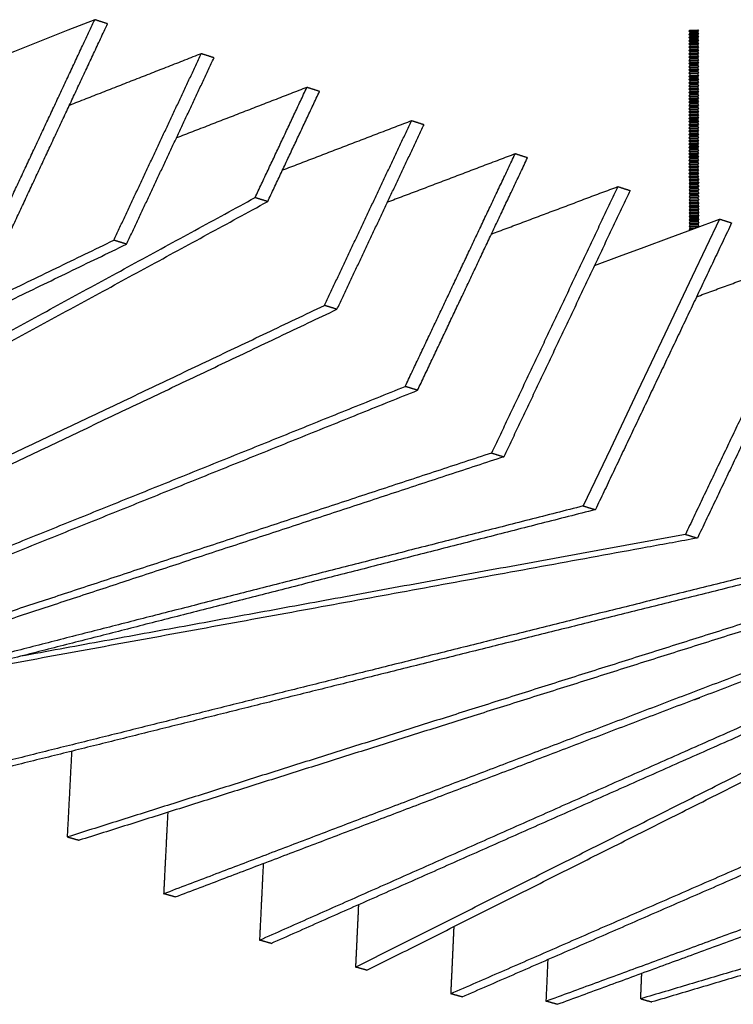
# Model space of a CAD drawing. Header units: centimetres. Extents: x 5283.6 to 5299.6, y 15505 to 15518.9.
# Tile 27 of 68: x 5287.74 to 5288.264, y 15516.551 to 15517.274. Entities that reach past the tile are written whole.
import ezdxf
from ezdxf import colors
from ezdxf.entities.mleader import LeaderData, LeaderLine
from ezdxf.math import Vec2, Vec3

# ---------------------------------------------------------------- set-up
doc = ezdxf.new("R2010")
doc.units = ezdxf.units.CM
doc.layers.add('_HD_muro', color=1, linetype='Continuous')
doc.layers.add('_HD_tornillo', color=30, linetype='Continuous')
doc.layers.add('HD021_Text', color=2, linetype='Continuous', lineweight=9)
doc.layers.add('Make2D$visible$Curves$Default', color=7, linetype='Continuous', true_color=0x000000)
doc.styles.add('Arial Narrow', font='ARIALN.TTF')

# ---------------------------------------------------------------- blocks, each defined once
blk = doc.blocks.new('Cirrus_1.20x2.40_iso@10')
at = {"layer": '_HD_tornillo'}
for p, q in [((5288.23183, 15517.26631), (5288.23123, 15517.2655)), ((5288.23123, 15517.2655), (5288.23833, 15517.26567)), ((5288.23123, 15517.2655), (5288.23183, 15517.26482)), ((5288.23183, 15517.26393), (5288.23123, 15517.26312)), ((5288.23123, 15517.26312), (5288.23833, 15517.26328)), ((5288.23123, 15517.26312), (5288.23183, 15517.26243)), ((5288.23183, 15517.26165), (5288.23123, 15517.26083)), ((5288.23123, 15517.26083), (5288.23833, 15517.261)), ((5288.23123, 15517.26083), (5288.23183, 15517.26015)), ((5288.23183, 15517.26631), (5288.23783, 15517.26655)), ((5288.23183, 15517.26482), (5288.23782, 15517.26505)), ((5288.23183, 15517.26482), (5288.23183, 15517.26393)), ((5288.23183, 15517.26393), (5288.23782, 15517.26417)), ((5288.23183, 15517.26243), (5288.23782, 15517.26267)), ((5288.23183, 15517.26243), (5288.23183, 15517.26165)), ((5288.23183, 15517.26165), (5288.23782, 15517.26188)), ((5288.23183, 15517.26015), (5288.23782, 15517.26039)), ((5288.23782, 15517.26505), (5288.23833, 15517.26567)), ((5288.23782, 15517.26505), (5288.23782, 15517.26417)), ((5288.23782, 15517.26267), (5288.23833, 15517.26328)), ((5288.23782, 15517.26267), (5288.23782, 15517.26188)), ((5288.23782, 15517.26039), (5288.23833, 15517.261)), ((5288.23782, 15517.26039), (5288.23782, 15517.25952)), ((5288.23783, 15517.26655), (5288.23833, 15517.26567)), ((5288.23783, 15517.26417), (5288.23833, 15517.26328)), ((5288.23783, 15517.26189), (5288.23833, 15517.261)), ((5288.23183, 15517.25929), (5288.23123, 15517.25847)), ((5288.23123, 15517.25847), (5288.23833, 15517.25864)), ((5288.23123, 15517.25847), (5288.23183, 15517.25779)), ((5288.23183, 15517.25692), (5288.23123, 15517.25611)), ((5288.23123, 15517.25611), (5288.23833, 15517.25628)), ((5288.23123, 15517.25611), (5288.23183, 15517.25543)), ((5288.23183, 15517.25451), (5288.23123, 15517.25369)), ((5288.23123, 15517.25369), (5288.23833, 15517.25386)), ((5288.23123, 15517.25369), (5288.23183, 15517.25301)), ((5288.23183, 15517.26015), (5288.23183, 15517.25929)), ((5288.23183, 15517.25929), (5288.23782, 15517.25952)), ((5288.23183, 15517.25779), (5288.23782, 15517.25803)), ((5288.23183, 15517.25779), (5288.23183, 15517.25692)), ((5288.23183, 15517.25692), (5288.23782, 15517.25716)), ((5288.23183, 15517.25543), (5288.23782, 15517.25566)), ((5288.23183, 15517.25543), (5288.23183, 15517.25451)), ((5288.23183, 15517.25451), (5288.23782, 15517.25474)), ((5288.23183, 15517.25301), (5288.23782, 15517.25325)), ((5288.23183, 15517.25301), (5288.23183, 15517.2521)), ((5288.23782, 15517.25803), (5288.23833, 15517.25864)), ((5288.23782, 15517.25803), (5288.23782, 15517.25716)), ((5288.23782, 15517.25566), (5288.23833, 15517.25628)), ((5288.23782, 15517.25566), (5288.23782, 15517.25474)), ((5288.23782, 15517.25325), (5288.23833, 15517.25386)), ((5288.23782, 15517.25325), (5288.23782, 15517.25233)), ((5288.23783, 15517.25953), (5288.23833, 15517.25864)), ((5288.23783, 15517.25716), (5288.23833, 15517.25628)), ((5288.23783, 15517.25475), (5288.23833, 15517.25386)), ((5288.23183, 15517.2521), (5288.23123, 15517.25128)), ((5288.23123, 15517.25128), (5288.23833, 15517.25145)), ((5288.23123, 15517.25128), (5288.23183, 15517.2506)), ((5288.23183, 15517.24969), (5288.23123, 15517.24887)), ((5288.23123, 15517.24887), (5288.23833, 15517.24904)), ((5288.23123, 15517.24887), (5288.23183, 15517.24819)), ((5288.23183, 15517.24728), (5288.23123, 15517.24646)), ((5288.23123, 15517.24646), (5288.23833, 15517.24663)), ((5288.23123, 15517.24646), (5288.23183, 15517.24578)), ((5288.23183, 15517.2521), (5288.23782, 15517.25233)), ((5288.23183, 15517.2506), (5288.23782, 15517.25084)), ((5288.23183, 15517.2506), (5288.23183, 15517.24969)), ((5288.23183, 15517.24969), (5288.23782, 15517.24992)), ((5288.23183, 15517.24819), (5288.23782, 15517.24842)), ((5288.23183, 15517.24819), (5288.23183, 15517.24728)), ((5288.23183, 15517.24728), (5288.23782, 15517.24751)), ((5288.23183, 15517.24578), (5288.23782, 15517.24601)), ((5288.23183, 15517.24578), (5288.23183, 15517.24489)), ((5288.23782, 15517.25084), (5288.23833, 15517.25145)), ((5288.23782, 15517.25084), (5288.23782, 15517.24992)), ((5288.23782, 15517.24842), (5288.23833, 15517.24904)), ((5288.23782, 15517.24842), (5288.23782, 15517.24751)), ((5288.23782, 15517.24601), (5288.23833, 15517.24663)), ((5288.23782, 15517.24601), (5288.23782, 15517.24513)), ((5288.23783, 15517.25234), (5288.23833, 15517.25145)), ((5288.23783, 15517.24992), (5288.23833, 15517.24904)), ((5288.23783, 15517.24751), (5288.23833, 15517.24663)), ((5288.23183, 15517.24489), (5288.23123, 15517.24408)), ((5288.23123, 15517.24408), (5288.23833, 15517.24425)), ((5288.23123, 15517.24408), (5288.23183, 15517.2434)), ((5288.23183, 15517.24261), (5288.23123, 15517.24179)), ((5288.23123, 15517.24179), (5288.23833, 15517.24196)), ((5288.23123, 15517.24179), (5288.23183, 15517.24111)), ((5288.23183, 15517.24025), (5288.23123, 15517.23944)), ((5288.23123, 15517.23944), (5288.23833, 15517.23961)), ((5288.23123, 15517.23944), (5288.23183, 15517.23876)), ((5288.23183, 15517.24489), (5288.23782, 15517.24513)), ((5288.23183, 15517.2434), (5288.23782, 15517.24363)), ((5288.23183, 15517.2434), (5288.23183, 15517.24261)), ((5288.23183, 15517.24261), (5288.23782, 15517.24284)), ((5288.23183, 15517.24111), (5288.23782, 15517.24135)), ((5288.23183, 15517.24111), (5288.23183, 15517.24025)), ((5288.23183, 15517.24025), (5288.23782, 15517.24049)), ((5288.23183, 15517.23876), (5288.23782, 15517.23899)), ((5288.23183, 15517.23876), (5288.23183, 15517.23789)), ((5288.23782, 15517.24363), (5288.23833, 15517.24425)), ((5288.23782, 15517.24363), (5288.23782, 15517.24284)), ((5288.23782, 15517.24135), (5288.23833, 15517.24196)), ((5288.23782, 15517.24135), (5288.23782, 15517.24049)), ((5288.23782, 15517.23899), (5288.23833, 15517.23961)), ((5288.23782, 15517.23899), (5288.23782, 15517.23812)), ((5288.23783, 15517.24513), (5288.23833, 15517.24425)), ((5288.23783, 15517.24285), (5288.23833, 15517.24196)), ((5288.23783, 15517.24049), (5288.23833, 15517.23961)), ((5288.23183, 15517.23789), (5288.23123, 15517.23707)), ((5288.23123, 15517.23707), (5288.23833, 15517.23724)), ((5288.23123, 15517.23707), (5288.23183, 15517.23639)), ((5288.23183, 15517.23562), (5288.23123, 15517.2348)), ((5288.23123, 15517.2348), (5288.23833, 15517.23497)), ((5288.23123, 15517.2348), (5288.23183, 15517.23412)), ((5288.23183, 15517.23308), (5288.23123, 15517.23226)), ((5288.23123, 15517.23226), (5288.23833, 15517.23243)), ((5288.23123, 15517.23226), (5288.23183, 15517.23158)), ((5288.23183, 15517.23789), (5288.23782, 15517.23812)), ((5288.23183, 15517.23639), (5288.23782, 15517.23662)), ((5288.23183, 15517.23639), (5288.23183, 15517.23562)), ((5288.23183, 15517.23562), (5288.23782, 15517.23585)), ((5288.23183, 15517.23412), (5288.23782, 15517.23435)), ((5288.23183, 15517.23412), (5288.23183, 15517.23308)), ((5288.23183, 15517.23308), (5288.23782, 15517.23331)), ((5288.23183, 15517.23158), (5288.23782, 15517.23182)), ((5288.23183, 15517.23158), (5288.23183, 15517.2308)), ((5288.23782, 15517.23662), (5288.23833, 15517.23724)), ((5288.23782, 15517.23662), (5288.23782, 15517.23585)), ((5288.23782, 15517.23435), (5288.23833, 15517.23497)), ((5288.23782, 15517.23435), (5288.23782, 15517.23331)), ((5288.23782, 15517.23182), (5288.23833, 15517.23243)), ((5288.23782, 15517.23182), (5288.23782, 15517.23103)), ((5288.23783, 15517.23812), (5288.23833, 15517.23724)), ((5288.23783, 15517.23586), (5288.23833, 15517.23497)), ((5288.23783, 15517.23332), (5288.23833, 15517.23243)), ((5288.23183, 15517.2308), (5288.23123, 15517.22998)), ((5288.23123, 15517.22998), (5288.23833, 15517.23015)), ((5288.23123, 15517.22998), (5288.23183, 15517.2293)), ((5288.23183, 15517.22844), (5288.23123, 15517.22762)), ((5288.23123, 15517.22762), (5288.23833, 15517.22779)), ((5288.23123, 15517.22762), (5288.23183, 15517.22694)), ((5288.23183, 15517.22607), (5288.23123, 15517.22526)), ((5288.23123, 15517.22526), (5288.23833, 15517.22543)), ((5288.23123, 15517.22526), (5288.23183, 15517.22458)), ((5288.23183, 15517.2308), (5288.23782, 15517.23103)), ((5288.23183, 15517.2293), (5288.23782, 15517.22953)), ((5288.23183, 15517.2293), (5288.23183, 15517.22844)), ((5288.23183, 15517.22844), (5288.23782, 15517.22867)), ((5288.23183, 15517.22694), (5288.23782, 15517.22718)), ((5288.23183, 15517.22694), (5288.23183, 15517.22607)), ((5288.23183, 15517.22607), (5288.23782, 15517.22631)), ((5288.23183, 15517.22458), (5288.23782, 15517.22481)), ((5288.23183, 15517.22458), (5288.23183, 15517.22366)), ((5288.23782, 15517.22953), (5288.23833, 15517.23015)), ((5288.23782, 15517.22953), (5288.23782, 15517.22867)), ((5288.23782, 15517.22718), (5288.23833, 15517.22779)), ((5288.23782, 15517.22718), (5288.23782, 15517.22631)), ((5288.23782, 15517.22481), (5288.23833, 15517.22543)), ((5288.23782, 15517.22481), (5288.23782, 15517.22389)), ((5288.23783, 15517.23104), (5288.23833, 15517.23015)), ((5288.23783, 15517.22868), (5288.23833, 15517.22779)), ((5288.23783, 15517.22631), (5288.23833, 15517.22543)), ((5288.23183, 15517.22366), (5288.23123, 15517.22284)), ((5288.23123, 15517.22284), (5288.23833, 15517.22301)), ((5288.23123, 15517.22284), (5288.23183, 15517.22216)), ((5288.23183, 15517.22128), (5288.23123, 15517.22046)), ((5288.23123, 15517.22046), (5288.23833, 15517.22063)), ((5288.23123, 15517.22046), (5288.23183, 15517.21978)), ((5288.23183, 15517.219), (5288.23123, 15517.21818)), ((5288.23123, 15517.21818), (5288.23833, 15517.21835)), ((5288.23123, 15517.21818), (5288.23183, 15517.2175)), ((5288.23183, 15517.22366), (5288.23782, 15517.22389)), ((5288.23183, 15517.22216), (5288.23782, 15517.2224)), ((5288.23183, 15517.22216), (5288.23183, 15517.22128)), ((5288.23183, 15517.22128), (5288.23782, 15517.22151)), ((5288.23183, 15517.21978), (5288.23782, 15517.22001)), ((5288.23183, 15517.21978), (5288.23183, 15517.219)), ((5288.23183, 15517.219), (5288.23782, 15517.21923)), ((5288.23183, 15517.2175), (5288.23782, 15517.21773)), ((5288.23183, 15517.2175), (5288.23183, 15517.21664)), ((5288.23183, 15517.21664), (5288.23782, 15517.21687)), ((5288.23782, 15517.2224), (5288.23833, 15517.22301)), ((5288.23782, 15517.2224), (5288.23782, 15517.22151)), ((5288.23782, 15517.22001), (5288.23833, 15517.22063)), ((5288.23782, 15517.22001), (5288.23782, 15517.21923)), ((5288.23782, 15517.21773), (5288.23833, 15517.21835)), ((5288.23782, 15517.21773), (5288.23782, 15517.21687)), ((5288.23783, 15517.2239), (5288.23833, 15517.22301)), ((5288.23783, 15517.22152), (5288.23833, 15517.22063)), ((5288.23783, 15517.21923), (5288.23833, 15517.21835)), ((5288.23783, 15517.21687), (5288.23833, 15517.21599)), ((5288.23183, 15517.21664), (5288.23123, 15517.21582)), ((5288.23123, 15517.21582), (5288.23833, 15517.21599)), ((5288.23123, 15517.21582), (5288.23183, 15517.21514)), ((5288.23183, 15517.21427), (5288.23123, 15517.21345)), ((5288.23123, 15517.21345), (5288.23833, 15517.21362)), ((5288.23123, 15517.21345), (5288.23183, 15517.21277)), ((5288.23183, 15517.21186), (5288.23123, 15517.21104)), ((5288.23123, 15517.21104), (5288.23833, 15517.21121)), ((5288.23123, 15517.21104), (5288.23183, 15517.21036)), ((5288.23183, 15517.21514), (5288.23782, 15517.21537)), ((5288.23183, 15517.21514), (5288.23183, 15517.21427)), ((5288.23183, 15517.21427), (5288.23782, 15517.2145)), ((5288.23183, 15517.21277), (5288.23782, 15517.21301)), ((5288.23183, 15517.21277), (5288.23183, 15517.21186)), ((5288.23183, 15517.21186), (5288.23782, 15517.21209)), ((5288.23183, 15517.21036), (5288.23782, 15517.21059)), ((5288.23183, 15517.21036), (5288.23183, 15517.20945)), ((5288.23183, 15517.20945), (5288.23782, 15517.20968)), ((5288.23782, 15517.21537), (5288.23833, 15517.21599)), ((5288.23782, 15517.21537), (5288.23782, 15517.2145)), ((5288.23782, 15517.21301), (5288.23833, 15517.21362)), ((5288.23782, 15517.21301), (5288.23782, 15517.21209)), ((5288.23782, 15517.21059), (5288.23833, 15517.21121)), ((5288.23782, 15517.21059), (5288.23782, 15517.20968)), ((5288.23783, 15517.21451), (5288.23833, 15517.21362)), ((5288.23783, 15517.2121), (5288.23833, 15517.21121)), ((5288.23783, 15517.20968), (5288.23833, 15517.2088)), ((5288.23183, 15517.20945), (5288.23123, 15517.20863)), ((5288.23123, 15517.20863), (5288.23833, 15517.2088)), ((5288.23123, 15517.20863), (5288.23183, 15517.20795)), ((5288.23183, 15517.20703), (5288.23123, 15517.20622)), ((5288.23123, 15517.20622), (5288.23833, 15517.20639)), ((5288.23123, 15517.20622), (5288.23183, 15517.20554)), ((5288.23183, 15517.20462), (5288.23123, 15517.20381)), ((5288.23123, 15517.20381), (5288.23833, 15517.20398)), ((5288.23123, 15517.20381), (5288.23183, 15517.20313)), ((5288.23183, 15517.20795), (5288.23782, 15517.20818)), ((5288.23183, 15517.20795), (5288.23183, 15517.20703)), ((5288.23183, 15517.20703), (5288.23782, 15517.20727)), ((5288.23183, 15517.20554), (5288.23782, 15517.20577)), ((5288.23183, 15517.20554), (5288.23183, 15517.20462)), ((5288.23183, 15517.20462), (5288.23782, 15517.20486)), ((5288.23183, 15517.20313), (5288.23782, 15517.20336)), ((5288.23183, 15517.20313), (5288.23183, 15517.20224)), ((5288.23183, 15517.20224), (5288.23782, 15517.20247)), ((5288.23782, 15517.20818), (5288.23833, 15517.2088)), ((5288.23782, 15517.20818), (5288.23782, 15517.20727)), ((5288.23782, 15517.20577), (5288.23833, 15517.20639)), ((5288.23782, 15517.20577), (5288.23782, 15517.20486)), ((5288.23782, 15517.20336), (5288.23833, 15517.20398)), ((5288.23782, 15517.20336), (5288.23782, 15517.20247)), ((5288.23783, 15517.20727), (5288.23833, 15517.20639)), ((5288.23783, 15517.20486), (5288.23833, 15517.20398)), ((5288.23783, 15517.20248), (5288.23833, 15517.20159)), ((5288.23183, 15517.20224), (5288.23123, 15517.20142)), ((5288.23123, 15517.20142), (5288.23833, 15517.20159)), ((5288.23123, 15517.20142), (5288.23183, 15517.20074)), ((5288.23183, 15517.19996), (5288.23123, 15517.19914)), ((5288.23123, 15517.19914), (5288.23833, 15517.19931)), ((5288.23123, 15517.19914), (5288.23183, 15517.19846)), ((5288.23183, 15517.1976), (5288.23123, 15517.19678)), ((5288.23123, 15517.19678), (5288.23833, 15517.19695)), ((5288.23123, 15517.19678), (5288.23183, 15517.1961)), ((5288.23183, 15517.19523), (5288.23123, 15517.19442)), ((5288.23183, 15517.20074), (5288.23782, 15517.20098)), ((5288.23183, 15517.20074), (5288.23183, 15517.19996)), ((5288.23183, 15517.19996), (5288.23782, 15517.20019)), ((5288.23183, 15517.19846), (5288.23782, 15517.19869)), ((5288.23183, 15517.19846), (5288.23183, 15517.1976)), ((5288.23183, 15517.1976), (5288.23782, 15517.19783)), ((5288.23183, 15517.1961), (5288.23782, 15517.19634)), ((5288.23183, 15517.1961), (5288.23183, 15517.19523)), ((5288.23183, 15517.19523), (5288.23782, 15517.19547)), ((5288.23782, 15517.20098), (5288.23833, 15517.20159)), ((5288.23782, 15517.20098), (5288.23782, 15517.20019)), ((5288.23782, 15517.19869), (5288.23833, 15517.19931)), ((5288.23782, 15517.19869), (5288.23782, 15517.19783)), ((5288.23782, 15517.19634), (5288.23833, 15517.19695)), ((5288.23782, 15517.19634), (5288.23782, 15517.19547)), ((5288.23783, 15517.2002), (5288.23833, 15517.19931)), ((5288.23783, 15517.19784), (5288.23833, 15517.19695)), ((5288.23783, 15517.19547), (5288.23833, 15517.19458)), ((5288.23123, 15517.19442), (5288.23833, 15517.19458)), ((5288.23123, 15517.19442), (5288.23183, 15517.19373)), ((5288.23183, 15517.19297), (5288.23123, 15517.19215)), ((5288.23123, 15517.19215), (5288.23833, 15517.19232)), ((5288.23123, 15517.19215), (5288.23183, 15517.19147)), ((5288.23183, 15517.19043), (5288.23123, 15517.18961)), ((5288.23123, 15517.18961), (5288.23833, 15517.18978)), ((5288.23123, 15517.18961), (5288.23183, 15517.18893)), ((5288.23183, 15517.18815), (5288.23123, 15517.18733)), ((5288.23183, 15517.19373), (5288.23782, 15517.19397)), ((5288.23183, 15517.19373), (5288.23183, 15517.19297)), ((5288.23183, 15517.19297), (5288.23782, 15517.1932)), ((5288.23183, 15517.19147), (5288.23782, 15517.1917)), ((5288.23183, 15517.19147), (5288.23183, 15517.19043)), ((5288.23183, 15517.19043), (5288.23782, 15517.19066)), ((5288.23183, 15517.18893), (5288.23782, 15517.18916)), ((5288.23183, 15517.18893), (5288.23183, 15517.18815)), ((5288.23183, 15517.18815), (5288.23782, 15517.18838)), ((5288.23782, 15517.19397), (5288.23833, 15517.19458)), ((5288.23782, 15517.19397), (5288.23782, 15517.1932)), ((5288.23782, 15517.1917), (5288.23833, 15517.19232)), ((5288.23782, 15517.1917), (5288.23782, 15517.19066)), ((5288.23782, 15517.18916), (5288.23833, 15517.18978)), ((5288.23782, 15517.18916), (5288.23782, 15517.18838)), ((5288.23783, 15517.1932), (5288.23833, 15517.19232)), ((5288.23783, 15517.19067), (5288.23833, 15517.18978)), ((5288.23783, 15517.18838), (5288.23833, 15517.1875)), ((5288.23123, 15517.18733), (5288.23833, 15517.1875)), ((5288.23123, 15517.18733), (5288.23183, 15517.18665)), ((5288.23183, 15517.18579), (5288.23123, 15517.18497)), ((5288.23123, 15517.18497), (5288.23833, 15517.18514)), ((5288.23123, 15517.18497), (5288.23183, 15517.18429)), ((5288.23183, 15517.18342), (5288.23123, 15517.1826)), ((5288.23123, 15517.1826), (5288.23833, 15517.18277)), ((5288.23123, 15517.1826), (5288.23183, 15517.18192)), ((5288.23183, 15517.18101), (5288.23123, 15517.18019)), ((5288.23183, 15517.18665), (5288.23782, 15517.18688)), ((5288.23183, 15517.18665), (5288.23183, 15517.18579)), ((5288.23183, 15517.18579), (5288.23782, 15517.18602)), ((5288.23183, 15517.18429), (5288.23782, 15517.18452)), ((5288.23183, 15517.18429), (5288.23183, 15517.18342)), ((5288.23183, 15517.18342), (5288.23782, 15517.18365)), ((5288.23183, 15517.18192), (5288.23782, 15517.18216)), ((5288.23183, 15517.18192), (5288.23183, 15517.18101)), ((5288.23183, 15517.18101), (5288.23782, 15517.18124)), ((5288.23782, 15517.18688), (5288.23833, 15517.1875)), ((5288.23782, 15517.18688), (5288.23782, 15517.18602)), ((5288.23782, 15517.18452), (5288.23833, 15517.18514)), ((5288.23782, 15517.18452), (5288.23782, 15517.18365)), ((5288.23782, 15517.18216), (5288.23833, 15517.18277)), ((5288.23782, 15517.18216), (5288.23782, 15517.18124)), ((5288.23783, 15517.18602), (5288.23833, 15517.18514)), ((5288.23783, 15517.18366), (5288.23833, 15517.18277)), ((5288.23783, 15517.18124), (5288.23833, 15517.18036)), ((5288.23183, 15517.17634), (5288.23122, 15517.17552)), ((5288.23122, 15517.17552), (5288.23832, 15517.17569)), ((5288.23122, 15517.17552), (5288.23183, 15517.17484)), ((5288.23123, 15517.18019), (5288.23833, 15517.18036)), ((5288.23123, 15517.18019), (5288.23183, 15517.17951)), ((5288.23183, 15517.17863), (5288.23123, 15517.17781)), ((5288.23123, 15517.17781), (5288.23833, 15517.17798)), ((5288.23123, 15517.17781), (5288.23183, 15517.17713)), ((5288.23183, 15517.17391), (5288.23123, 15517.17309)), ((5288.23183, 15517.17951), (5288.23782, 15517.17974)), ((5288.23183, 15517.17951), (5288.23183, 15517.17863)), ((5288.23183, 15517.17863), (5288.23782, 15517.17886)), ((5288.23183, 15517.17713), (5288.23782, 15517.17736)), ((5288.23183, 15517.17713), (5288.23183, 15517.17634)), ((5288.23183, 15517.17634), (5288.23782, 15517.17658)), ((5288.23183, 15517.17634), (5288.23782, 15517.17657)), ((5288.23183, 15517.17484), (5288.23782, 15517.17508)), ((5288.23183, 15517.17484), (5288.23183, 15517.17391)), ((5288.23183, 15517.17391), (5288.23782, 15517.17414)), ((5288.23782, 15517.17974), (5288.23833, 15517.18036)), ((5288.23782, 15517.17974), (5288.23782, 15517.17886)), ((5288.23782, 15517.17736), (5288.23833, 15517.17798)), ((5288.23782, 15517.17736), (5288.23782, 15517.17658)), ((5288.23782, 15517.17658), (5288.23832, 15517.17569)), ((5288.23782, 15517.17508), (5288.23832, 15517.17569)), ((5288.23782, 15517.17508), (5288.23782, 15517.17414)), ((5288.23783, 15517.17886), (5288.23833, 15517.17798)), ((5288.23783, 15517.17415), (5288.23833, 15517.17326)), ((5288.23123, 15517.17309), (5288.23833, 15517.17326)), ((5288.23123, 15517.17309), (5288.23183, 15517.17241)), ((5288.23183, 15517.17148), (5288.23123, 15517.17066)), ((5288.23123, 15517.17066), (5288.23833, 15517.17083)), ((5288.23123, 15517.17066), (5288.23183, 15517.16998)), ((5288.23183, 15517.16906), (5288.23123, 15517.16825)), ((5288.23123, 15517.16825), (5288.23833, 15517.16842)), ((5288.23123, 15517.16825), (5288.23183, 15517.16757)), ((5288.23183, 15517.16665), (5288.23123, 15517.16584)), ((5288.23183, 15517.17241), (5288.23782, 15517.17264)), ((5288.23183, 15517.17241), (5288.23183, 15517.17148)), ((5288.23183, 15517.17148), (5288.23782, 15517.17171)), ((5288.23183, 15517.16998), (5288.23782, 15517.17021)), ((5288.23183, 15517.16998), (5288.23183, 15517.16906)), ((5288.23183, 15517.16906), (5288.23782, 15517.1693)), ((5288.23183, 15517.16757), (5288.23782, 15517.1678)), ((5288.23183, 15517.16757), (5288.23183, 15517.16665)), ((5288.23183, 15517.16665), (5288.23782, 15517.16688)), ((5288.23782, 15517.17264), (5288.23833, 15517.17326)), ((5288.23782, 15517.17264), (5288.23782, 15517.17171)), ((5288.23782, 15517.17021), (5288.23833, 15517.17083)), ((5288.23782, 15517.17021), (5288.23782, 15517.1693)), ((5288.23782, 15517.1678), (5288.23833, 15517.16842)), ((5288.23782, 15517.1678), (5288.23782, 15517.16688)), ((5288.23783, 15517.17171), (5288.23833, 15517.17083)), ((5288.23783, 15517.1693), (5288.23833, 15517.16842)), ((5288.23783, 15517.16689), (5288.23833, 15517.166)), ((5288.23123, 15517.16584), (5288.23833, 15517.166)), ((5288.23123, 15517.16584), (5288.23183, 15517.16515)), ((5288.23183, 15517.16422), (5288.23123, 15517.1634)), ((5288.23123, 15517.1634), (5288.23833, 15517.16357)), ((5288.23123, 15517.1634), (5288.23183, 15517.16272)), ((5288.23183, 15517.16181), (5288.23123, 15517.16099)), ((5288.23123, 15517.16099), (5288.23833, 15517.16116)), ((5288.23123, 15517.16099), (5288.23183, 15517.16031)), ((5288.23183, 15517.15937), (5288.23123, 15517.15856)), ((5288.23183, 15517.16515), (5288.23782, 15517.16539)), ((5288.23183, 15517.16515), (5288.23183, 15517.16422)), ((5288.23183, 15517.16422), (5288.23782, 15517.16445)), ((5288.23183, 15517.16272), (5288.23782, 15517.16295)), ((5288.23183, 15517.16272), (5288.23183, 15517.16181)), ((5288.23183, 15517.16181), (5288.23782, 15517.16204)), ((5288.23183, 15517.16031), (5288.23782, 15517.16054)), ((5288.23183, 15517.16031), (5288.23183, 15517.15937)), ((5288.23183, 15517.15937), (5288.23782, 15517.15961)), ((5288.23782, 15517.16539), (5288.23833, 15517.166)), ((5288.23782, 15517.16539), (5288.23782, 15517.16445)), ((5288.23782, 15517.16295), (5288.23833, 15517.16357)), ((5288.23782, 15517.16295), (5288.23782, 15517.16204)), ((5288.23782, 15517.16054), (5288.23833, 15517.16116)), ((5288.23782, 15517.16054), (5288.23782, 15517.15961)), ((5288.23783, 15517.16445), (5288.23833, 15517.16357)), ((5288.23783, 15517.16204), (5288.23833, 15517.16116)), ((5288.23783, 15517.15961), (5288.23833, 15517.15872)), ((5288.23123, 15517.15856), (5288.23833, 15517.15872)), ((5288.23123, 15517.15856), (5288.23183, 15517.15787)), ((5288.23185, 15517.15697), (5288.23125, 15517.15615)), ((5288.23125, 15517.15615), (5288.23834, 15517.15632)), ((5288.23125, 15517.15615), (5288.23185, 15517.15547)), ((5288.23185, 15517.15453), (5288.23125, 15517.15372)), ((5288.23125, 15517.15372), (5288.23834, 15517.15389)), ((5288.23125, 15517.15372), (5288.23185, 15517.15304)), ((5288.23185, 15517.15212), (5288.23125, 15517.15131)), ((5288.23183, 15517.15787), (5288.23782, 15517.15811)), ((5288.23183, 15517.15787), (5288.23183, 15517.15696)), ((5288.23185, 15517.15697), (5288.23784, 15517.1572)), ((5288.23185, 15517.15547), (5288.23784, 15517.1557)), ((5288.23185, 15517.15547), (5288.23185, 15517.15453)), ((5288.23185, 15517.15453), (5288.23784, 15517.15477)), ((5288.23185, 15517.15304), (5288.23784, 15517.15327)), ((5288.23185, 15517.15304), (5288.23185, 15517.15212)), ((5288.23185, 15517.15212), (5288.23784, 15517.15236)), ((5288.23782, 15517.15811), (5288.23833, 15517.15872)), ((5288.23782, 15517.15811), (5288.23782, 15517.15719)), ((5288.23784, 15517.1557), (5288.23834, 15517.15632)), ((5288.23784, 15517.1557), (5288.23784, 15517.15477)), ((5288.23784, 15517.15327), (5288.23834, 15517.15389)), ((5288.23784, 15517.15327), (5288.23784, 15517.15236)), ((5288.23785, 15517.1572), (5288.23834, 15517.15632)), ((5288.23785, 15517.15477), (5288.23834, 15517.15389)), ((5288.23785, 15517.15236), (5288.23834, 15517.15147)), ((5288.23125, 15517.15131), (5288.23834, 15517.15147)), ((5288.23125, 15517.15131), (5288.23185, 15517.15062)), ((5288.23185, 15517.14971), (5288.23125, 15517.14889)), ((5288.23125, 15517.14889), (5288.23834, 15517.14906)), ((5288.23125, 15517.14889), (5288.23185, 15517.14821)), ((5288.23185, 15517.14728), (5288.23125, 15517.14646)), ((5288.23125, 15517.14646), (5288.23834, 15517.14663)), ((5288.23125, 15517.14646), (5288.23185, 15517.14578)), ((5288.23185, 15517.14486), (5288.23125, 15517.14405)), ((5288.23185, 15517.15062), (5288.23784, 15517.15086)), ((5288.23185, 15517.15062), (5288.23185, 15517.14971)), ((5288.23185, 15517.14971), (5288.23784, 15517.14994)), ((5288.23185, 15517.14821), (5288.23784, 15517.14845)), ((5288.23185, 15517.14821), (5288.23185, 15517.14728)), ((5288.23185, 15517.14728), (5288.23784, 15517.14751)), ((5288.23185, 15517.14578), (5288.23784, 15517.14601)), ((5288.23185, 15517.14578), (5288.23185, 15517.14486)), ((5288.23185, 15517.14486), (5288.23784, 15517.1451)), ((5288.23784, 15517.15086), (5288.23834, 15517.15147)), ((5288.23784, 15517.15086), (5288.23784, 15517.14994)), ((5288.23784, 15517.14845), (5288.23834, 15517.14906)), ((5288.23784, 15517.14845), (5288.23784, 15517.14751)), ((5288.23784, 15517.14601), (5288.23834, 15517.14663)), ((5288.23784, 15517.14601), (5288.23784, 15517.1451)), ((5288.23785, 15517.14995), (5288.23834, 15517.14906)), ((5288.23785, 15517.14751), (5288.23834, 15517.14663)), ((5288.23785, 15517.1451), (5288.23834, 15517.14422)), ((5288.23125, 15517.14405), (5288.23834, 15517.14422)), ((5288.23125, 15517.14405), (5288.23185, 15517.14337)), ((5288.23185, 15517.14243), (5288.23125, 15517.14161)), ((5288.23125, 15517.14161), (5288.23834, 15517.14178)), ((5288.23125, 15517.14161), (5288.23185, 15517.14093)), ((5288.23186, 15517.14002), (5288.23126, 15517.13921)), ((5288.23126, 15517.13921), (5288.23835, 15517.13937)), ((5288.23126, 15517.13921), (5288.23186, 15517.13852)), ((5288.23186, 15517.13759), (5288.23126, 15517.13677)), ((5288.23185, 15517.14337), (5288.23784, 15517.1436)), ((5288.23185, 15517.14337), (5288.23185, 15517.14243)), ((5288.23185, 15517.14243), (5288.23784, 15517.14266)), ((5288.23185, 15517.14093), (5288.23784, 15517.14117)), ((5288.23185, 15517.14093), (5288.23185, 15517.14002)), ((5288.23186, 15517.14002), (5288.23785, 15517.14026)), ((5288.23186, 15517.13852), (5288.23785, 15517.13876)), ((5288.23186, 15517.13852), (5288.23186, 15517.13759)), ((5288.23186, 15517.13759), (5288.23785, 15517.13782)), ((5288.23784, 15517.1436), (5288.23834, 15517.14422)), ((5288.23784, 15517.1436), (5288.23784, 15517.14266)), ((5288.23784, 15517.14117), (5288.23834, 15517.14178)), ((5288.23784, 15517.14117), (5288.23784, 15517.14025)), ((5288.23785, 15517.14267), (5288.23834, 15517.14178)), ((5288.23785, 15517.13876), (5288.23835, 15517.13937)), ((5288.23785, 15517.13876), (5288.23785, 15517.13782)), ((5288.23786, 15517.14026), (5288.23835, 15517.13937)), ((5288.23786, 15517.13783), (5288.23835, 15517.13694)), ((5288.23126, 15517.13677), (5288.23835, 15517.13694)), ((5288.23126, 15517.13677), (5288.23186, 15517.13609)), ((5288.23186, 15517.13518), (5288.23126, 15517.13436)), ((5288.23126, 15517.13436), (5288.23835, 15517.13453)), ((5288.23126, 15517.13436), (5288.23186, 15517.13368)), ((5288.23186, 15517.13276), (5288.23126, 15517.13195)), ((5288.23126, 15517.13195), (5288.23835, 15517.13212)), ((5288.23126, 15517.13195), (5288.23186, 15517.13127)), ((5288.23186, 15517.13033), (5288.23126, 15517.12951)), ((5288.23186, 15517.13609), (5288.23785, 15517.13632)), ((5288.23186, 15517.13609), (5288.23186, 15517.13518)), ((5288.23186, 15517.13518), (5288.23785, 15517.13541)), ((5288.23186, 15517.13368), (5288.23785, 15517.13391)), ((5288.23186, 15517.13368), (5288.23186, 15517.13276)), ((5288.23186, 15517.13276), (5288.23785, 15517.133)), ((5288.23186, 15517.13127), (5288.23785, 15517.1315)), ((5288.23186, 15517.13127), (5288.23186, 15517.13033)), ((5288.23186, 15517.13033), (5288.23785, 15517.13056)), ((5288.23785, 15517.13632), (5288.23835, 15517.13694)), ((5288.23785, 15517.13632), (5288.23785, 15517.13541)), ((5288.23785, 15517.13391), (5288.23835, 15517.13453)), ((5288.23785, 15517.13391), (5288.23785, 15517.133)), ((5288.23785, 15517.1315), (5288.23835, 15517.13212)), ((5288.23785, 15517.1315), (5288.23785, 15517.13056)), ((5288.23786, 15517.13541), (5288.23835, 15517.13453)), ((5288.23786, 15517.133), (5288.23835, 15517.13212)), ((5288.23786, 15517.13057), (5288.23835, 15517.12968)), ((5288.23126, 15517.12951), (5288.23835, 15517.12968)), ((5288.23126, 15517.12951), (5288.23186, 15517.12883)), ((5288.23186, 15517.12792), (5288.23126, 15517.1271)), ((5288.23126, 15517.1271), (5288.23835, 15517.12727)), ((5288.23126, 15517.1271), (5288.23186, 15517.12642)), ((5288.23186, 15517.12549), (5288.23126, 15517.12467)), ((5288.23126, 15517.12467), (5288.23835, 15517.12484)), ((5288.23126, 15517.12467), (5288.23186, 15517.12399)), ((5288.23186, 15517.12307), (5288.23126, 15517.12226)), ((5288.23186, 15517.12883), (5288.23785, 15517.12907)), ((5288.23186, 15517.12883), (5288.23186, 15517.12792)), ((5288.23186, 15517.12792), (5288.23785, 15517.12815)), ((5288.23186, 15517.12642), (5288.23785, 15517.12665)), ((5288.23186, 15517.12642), (5288.23186, 15517.12549)), ((5288.23186, 15517.12549), (5288.23785, 15517.12572)), ((5288.23186, 15517.12399), (5288.23785, 15517.12422)), ((5288.23186, 15517.12399), (5288.23186, 15517.12307)), ((5288.23186, 15517.12307), (5288.23785, 15517.12331)), ((5288.23785, 15517.12907), (5288.23835, 15517.12968)), ((5288.23785, 15517.12907), (5288.23785, 15517.12815)), ((5288.23785, 15517.12665), (5288.23835, 15517.12727)), ((5288.23785, 15517.12665), (5288.23785, 15517.12572)), ((5288.23785, 15517.12422), (5288.23835, 15517.12484)), ((5288.23785, 15517.12422), (5288.23785, 15517.12331)), ((5288.23786, 15517.12816), (5288.23835, 15517.12727)), ((5288.23786, 15517.12572), (5288.23835, 15517.12484)), ((5288.23786, 15517.12331), (5288.23835, 15517.12243)), ((5288.23126, 15517.12226), (5288.23835, 15517.12243)), ((5288.23126, 15517.12226), (5288.23186, 15517.12158)), ((5288.23186, 15517.12066), (5288.23126, 15517.11985)), ((5288.23126, 15517.11985), (5288.23281, 15517.11988)), ((5288.23126, 15517.11985), (5288.23161, 15517.11944)), ((5288.23186, 15517.12158), (5288.23785, 15517.12181)), ((5288.23186, 15517.12158), (5288.23186, 15517.12066)), ((5288.23186, 15517.12066), (5288.23526, 15517.12079)), ((5288.23785, 15517.12181), (5288.23835, 15517.12243)), ((5288.23785, 15517.12181), (5288.23785, 15517.12176))]:
    blk.add_line(p, q, dxfattribs=at)
at = {"layer": 'Make2D$visible$Curves$Default', "color": 7}
for points in [[(5287.79485, 15517.27394), (5287.77514, 15517.26615), (5287.75549, 15517.25837), (5287.7359, 15517.25063), (5287.71637, 15517.2429), (5287.69689, 15517.2352)], [(5288.25365, 15517.12763), (5288.23359, 15517.08542), (5288.21355, 15517.04326), (5288.19353, 15517.00115), (5288.17354, 15516.95909), (5288.15357, 15516.91707)], [(5288.16184, 15517.0935), (5288.1801, 15517.10029), (5288.19842, 15517.1071), (5288.21678, 15517.11392), (5288.23519, 15517.12077), (5288.25365, 15517.12763)]]:
    blk.add_lwpolyline(points, dxfattribs=at)
for points, weights in [([(5287.71331, 15517.09975), (5287.75403, 15517.18674), (5287.79485, 15517.27394)], [1457.98218463, 1456.26054551, 1454.53890639]), ([(5287.72276, 15517.09685), (5287.76347, 15517.18379), (5287.80428, 15517.27093)], [1458.81416478, 1457.09252566, 1455.37088654]), ([(5287.80428, 15517.27093), (5287.79957, 15517.27244), (5287.79485, 15517.27394)], [1455.37088654, 1454.95489646, 1454.53890639]), ([(5287.87313, 15517.24898), (5287.82452, 15517.22995), (5287.77626, 15517.21107)], [1461.47207699, 1466.79982418, 1472.12757138]), ([(5287.80889, 15517.11211), (5287.84098, 15517.18048), (5287.87313, 15517.24898)], [1464.19011614, 1462.83109657, 1461.47207699]), ([(5287.81825, 15517.10921), (5287.85033, 15517.17754), (5287.88247, 15517.246)], [1465.02209629, 1463.66307672, 1462.30405714]), ([(5287.88247, 15517.246), (5287.8778, 15517.24749), (5287.87313, 15517.24898)], [1462.30405714, 1461.88806707, 1461.47207699]), ([(5287.95067, 15517.22425), (5287.90259, 15517.20563), (5287.85485, 15517.18714)], [1468.40525848, 1473.66934587, 1478.93343325]), ([(5287.91261, 15517.14336), (5287.93163, 15517.18378), (5287.95067, 15517.22425)], [1470.01848796, 1469.21187322, 1468.40525848]), ([(5287.95993, 15517.2213), (5287.9553, 15517.22277), (5287.95067, 15517.22425)], [1469.23723863, 1468.82124856, 1468.40525848]), ([(5287.92187, 15517.14046), (5287.94089, 15517.18086), (5287.95993, 15517.2213)], [1470.85046811, 1470.04385337, 1469.23723863]), ([(5288.02748, 15517.19975), (5287.97993, 15517.18153), (5287.9327, 15517.16343)], [1475.33841282, 1480.53969381, 1485.7409748]), ([(5287.96356, 15517.06426), (5287.99549, 15517.13194), (5288.02748, 15517.19975)], [1478.05645197, 1476.69743239, 1475.33841282]), ([(5287.97275, 15517.06141), (5288.00467, 15517.12906), (5288.03665, 15517.19683)], [1478.88843212, 1477.52941254, 1476.17039296]), ([(5288.03665, 15517.19683), (5288.03207, 15517.19829), (5288.02748, 15517.19975)], [1476.17039296, 1475.75440289, 1475.33841282]), ([(5288.10358, 15517.17549), (5288.05652, 15517.15764), (5288.00979, 15517.13991)], [1482.27157803, 1487.41278339, 1492.55398875]), ([(5288.02284, 15517.00478), (5288.06316, 15517.09003), (5288.10358, 15517.17549)], [1485.71485627, 1483.99321715, 1482.27157803]), ([(5288.11266, 15517.17259), (5288.10812, 15517.17404), (5288.10358, 15517.17549)], [1483.10355818, 1482.68756811, 1482.27157803]), ([(5288.03195, 15517.00198), (5288.07226, 15517.08719), (5288.11266, 15517.17259)], [1486.54683642, 1484.8251973, 1483.10355818]), ([(5288.08618, 15517.11661), (5288.13241, 15517.13397), (5288.17896, 15517.15145)], [1499.36804199, 1494.28639262, 1489.20474325]), ([(5288.17896, 15517.15145), (5288.13254, 15517.05355), (5288.08625, 15516.9559)], [1489.20474325, 1491.18737435, 1493.17000545]), ([(5288.18796, 15517.14858), (5288.14156, 15517.05073), (5288.09528, 15516.95315)], [1490.0367234, 1492.0193545, 1494.0019856]), ([(5288.17896, 15517.15145), (5288.18346, 15517.15001), (5288.18796, 15517.14858)], [1489.20474325, 1489.62073332, 1490.0367234]), ([(5287.2528, 15516.78407), (5287.57487, 15516.95945), (5287.91261, 15517.14336)], [1541.47447245, 1505.7464802, 1470.01848796]), ([(5287.26199, 15516.7815), (5287.58411, 15516.95672), (5287.92187, 15517.14046)], [1542.3064526, 1506.57846035, 1470.85046811]), ([(5287.92187, 15517.14046), (5287.91724, 15517.14191), (5287.91261, 15517.14336)], [1470.85046811, 1470.43447803, 1470.01848796]), ([(5288.26256, 15517.12479), (5288.21247, 15517.01942), (5288.16252, 15516.91436)], [1496.969894, 1499.1158043, 1501.26171461]), ([(5288.25365, 15517.12763), (5288.25811, 15517.12621), (5288.26256, 15517.12479)], [1496.13791385, 1496.55390393, 1496.969894]), ([(5287.17579, 15516.80563), (5287.48491, 15516.95528), (5287.80889, 15517.11211)], [1534.54131812, 1499.36571713, 1464.19011614]), ([(5287.18507, 15516.80304), (5287.49424, 15516.95253), (5287.81825, 15517.10921)], [1535.37329827, 1500.19769728, 1465.02209629]), ([(5287.81825, 15517.10921), (5287.81357, 15517.11066), (5287.80889, 15517.11211)], [1465.02209629, 1464.60610622, 1464.19011614]), ([(5288.32765, 15517.10403), (5288.27806, 15516.99997), (5288.22862, 15516.89619)], [1503.07108446, 1505.1997312, 1507.32837793]), ([(5288.23681, 15517.0706), (5288.28208, 15517.08726), (5288.32765, 15517.10403)], [1513.00315152, 1508.03711799, 1503.07108446]), ([(5288.33648, 15517.10121), (5288.28691, 15516.99721), (5288.23748, 15516.8935)], [1503.90306461, 1506.03171134, 1508.16035808]), ([(5287.32911, 15516.7627), (5287.63896, 15516.90998), (5287.96356, 15517.06426)], [1548.40765394, 1513.23205295, 1478.05645197]), ([(5287.33822, 15516.76015), (5287.64811, 15516.90728), (5287.97275, 15517.06141)], [1549.23963409, 1514.0640331, 1478.88843212]), ([(5287.97275, 15517.06141), (5287.96816, 15517.06283), (5287.96356, 15517.06426)], [1478.88843212, 1478.47244204, 1478.05645197]), ([(5287.40562, 15516.75604), (5287.70711, 15516.87754), (5288.02284, 15517.00478)], [1555.83306206, 1520.77395917, 1485.71485627]), ([(5287.41464, 15516.75351), (5287.71618, 15516.87488), (5288.03195, 15517.00198)], [1556.66504221, 1521.60593932, 1486.54683642]), ([(5288.03195, 15517.00198), (5288.02739, 15517.00338), (5288.02284, 15517.00478)], [1486.54683642, 1486.13084635, 1485.71485627]), ([(5288.08625, 15516.9559), (5287.77709, 15516.85408), (5287.48183, 15516.75684)], [1493.17000545, 1528.34031507, 1563.5106247]), ([(5288.09528, 15516.95315), (5287.78607, 15516.85145), (5287.49077, 15516.75432)], [1494.0019856, 1529.17229522, 1564.34260484]), ([(5288.08625, 15516.9559), (5288.09076, 15516.95453), (5288.09528, 15516.95315)], [1493.17000545, 1493.58599552, 1494.0019856]), ([(5288.15357, 15516.91707), (5287.84876, 15516.83922), (5287.55772, 15516.76488)], [1500.42973446, 1535.93311293, 1571.43649141]), ([(5288.16252, 15516.91436), (5287.85766, 15516.83661), (5287.56657, 15516.76237)], [1501.26171461, 1536.76509308, 1572.26847156]), ([(5288.15357, 15516.91707), (5288.15805, 15516.91572), (5288.16252, 15516.91436)], [1500.42973446, 1500.84572453, 1501.26171461]), ([(5287.98636, 15516.57866), (5288.3109, 15516.74167), (5288.6505, 15516.91224)], [1610.80615156, 1575.07815932, 1539.35016707]), ([(5287.99478, 15516.57631), (5288.31934, 15516.73917), (5288.65895, 15516.90959)], [1611.63813171, 1575.91013946, 1540.18214722]), ([(5288.23748, 15516.8935), (5287.95416, 15516.84167), (5287.68295, 15516.79205)], [1508.16035808, 1541.84242089, 1575.52448371]), ([(5288.22862, 15516.89619), (5287.9799, 15516.85061), (5287.74055, 15516.80674)], [1507.32837793, 1536.82015864, 1566.31193934]), ([(5288.22862, 15516.89619), (5288.23305, 15516.89485), (5288.23748, 15516.8935)], [1507.32837793, 1507.74436801, 1508.16035808]), ([(5287.91586, 15516.59841), (5288.22791, 15516.73679), (5288.55428, 15516.88151)], [1603.87299723, 1568.69739624, 1533.52179526]), ([(5287.92435, 15516.59603), (5288.23643, 15516.73428), (5288.56281, 15516.87887)], [1604.70497738, 1569.52937639, 1534.35377541]), ([(5288.30139, 15516.87216), (5287.99591, 15516.79603), (5287.70412, 15516.72331)], [1514.29607028, 1549.79944876, 1585.30282723]), ([(5288.31017, 15516.86949), (5288.00466, 15516.79346), (5287.71282, 15516.72084)], [1515.12805043, 1550.6314289, 1586.13480738]), ([(5288.38182, 15516.86575), (5288.07149, 15516.76778), (5287.77487, 15516.67414)], [1520.90267709, 1556.07298672, 1591.24329634]), ([(5288.39052, 15516.8631), (5288.08016, 15516.76524), (5287.78351, 15516.67171)], [1521.73465724, 1556.90496687, 1592.07527649]), ([(5287.84546, 15516.6325), (5288.1488, 15516.74799), (5288.46606, 15516.86878)], [1597.43206953, 1562.37296663, 1527.31386374]), ([(5287.85402, 15516.63009), (5288.15739, 15516.74547), (5288.47468, 15516.86614)], [1598.26404968, 1563.20494678, 1528.14584389]), ([(5288.05626, 15516.55909), (5288.3687, 15516.69539), (5288.69534, 15516.83788)], [1617.73933305, 1582.56373206, 1547.38813108]), ([(5288.0646, 15516.55675), (5288.37706, 15516.69292), (5288.70372, 15516.83528)], [1618.5713132, 1583.39571221, 1548.22011123]), ([(5287.79465, 15516.81248), (5287.79466, 15516.81249), (5287.79466, 15516.81249)], [1594.35210002, 1594.35142554, 1594.35075106]), ([(5288.12618, 15516.55365), (5288.43042, 15516.66539), (5288.74837, 15516.78216)], [1625.16474117, 1590.10563828, 1555.04653538]), ([(5288.13445, 15516.55132), (5288.43871, 15516.66295), (5288.75669, 15516.77961)], [1625.99672132, 1590.93761843, 1555.87851553]), ([(5288.23513, 15516.77496), (5288.23721, 15516.77568), (5288.23929, 15516.7764)], [1602.97295592, 1602.73050019, 1602.48804447]), ([(5288.23929, 15516.7764), (5288.23925, 15516.77649), (5288.23921, 15516.77658)], [1602.48804447, 1602.49704352, 1602.50604258]), ([(5288.22407, 15516.77112), (5288.22406, 15516.77097), (5288.22405, 15516.77082)], [1604.2642933, 1604.25903194, 1604.25377058]), ([(5287.77487, 15516.67414), (5287.77652, 15516.70564), (5287.77816, 15516.7371)], [1591.24329634, 1592.33476648, 1593.42623661]), ([(5288.80551, 15516.73652), (5288.49393, 15516.64395), (5288.19577, 15516.55536)], [1562.50168456, 1597.67199418, 1632.84230381]), ([(5288.81375, 15516.73401), (5288.50215, 15516.64154), (5288.20397, 15516.55305)], [1563.33366471, 1598.50397433, 1633.67428396]), ([(5287.84848, 15516.69219), (5287.84697, 15516.66236), (5287.84546, 15516.6325)], [1599.50821439, 1598.47014196, 1597.43206953]), ([(5287.77487, 15516.67414), (5287.77919, 15516.67293), (5287.78351, 15516.67171)], [1591.24329634, 1591.65928641, 1592.07527649]), ([(5287.91861, 15516.65467), (5287.91724, 15516.62655), (5287.91586, 15516.59841)], [1605.83589218, 1604.85444471, 1603.87299723]), ([(5287.85402, 15516.63009), (5287.84974, 15516.63129), (5287.84546, 15516.6325)], [1598.26404968, 1597.8480596, 1597.43206953]), ([(5287.98853, 15516.62446), (5287.98745, 15516.60158), (5287.98636, 15516.57866)], [1612.40986474, 1611.60800815, 1610.80615156]), ([(5288.05852, 15516.6083), (5288.05739, 15516.58371), (5288.05626, 15516.55909)], [1619.46917307, 1618.60425306, 1617.73933305]), ([(5287.92435, 15516.59603), (5287.9201, 15516.59722), (5287.91586, 15516.59841)], [1604.70497738, 1604.2889873, 1603.87299723]), ([(5288.12753, 15516.58418), (5288.12686, 15516.56892), (5288.12618, 15516.55365)], [1626.24255352, 1625.70364735, 1625.16474117]), ([(5287.99478, 15516.57631), (5287.99057, 15516.57749), (5287.98636, 15516.57866)], [1611.63813171, 1611.22214164, 1610.80615156]), ([(5288.19577, 15516.55536), (5288.19617, 15516.56474), (5288.19657, 15516.57411)], [1632.84230381, 1633.17470983, 1633.50711586]), ([(5288.0646, 15516.55675), (5288.06043, 15516.55792), (5288.05626, 15516.55909)], [1618.5713132, 1618.15532313, 1617.73933305]), ([(5288.13445, 15516.55132), (5288.13031, 15516.55248), (5288.12618, 15516.55365)], [1625.99672132, 1625.58073125, 1625.16474117]), ([(5288.19577, 15516.55536), (5288.19987, 15516.55421), (5288.20397, 15516.55305)], [1632.84230381, 1633.25829388, 1633.67428396])]:
    blk.add_rational_spline(points, weights, degree=2, dxfattribs=at)

msp = doc.modelspace()

# ---------------------------------------------------------------- block references
at = {"layer": '_HD_muro'}
msp.add_blockref('Cirrus_1.20x2.40_iso@10', (0, 0), dxfattribs=at)

# ---------------------------------------------------------------- leaders
at = {"layer": 'HD021_Text'}
ml = msp.add_multileader_mtext('Standard', dxfattribs=at)
ml.set_content('BACK COBER (OPTIONAL)', color=5, style='Arial Narrow')
ml.set_leader_properties(color=5, linetype='ByLayer', lineweight=15)
ml.build(insert=Vec2(0, 0))
ml.multileader.update_dxf_attribs({"text_left_attachment_type": 6, "text_right_attachment_type": 6, "dogleg_length": 0.1, "arrow_head_size": 0.01, "scale": 5})
ctx = ml.context
ctx.base_point, ctx.scale, ctx.char_height, ctx.arrow_head_size, ctx.landing_gap_size, ctx.plane_origin = Vec3(5289.41493, 15516.80147), 5, 0.01, 0.01, 0.015, Vec3(5289.48642, 15516.77483)
ctx.left_attachment, ctx.right_attachment, ctx.text_align_type = 6, 6, 2
notes = []
notes.append((ctx, [(1, (1, 1, 0), (5289.40564, 15516.80147), (1, 0), 0.00929, [(1, [(5289.36615, 15516.75835)], 0, [])])]))
ctx.mtext.insert, ctx.mtext.width, ctx.mtext.alignment, ctx.mtext.flow_direction = Vec3(5289.57224, 15516.81441), 0.2878579, 3, 5
for ctx, leaders in notes:
    for number, flags, end, landing, length, lines in leaders:
        leader = LeaderData()
        leader.index, (leader.has_last_leader_line, leader.has_dogleg_vector, leader.attachment_direction) = number, flags
        leader.last_leader_point, leader.dogleg_vector, leader.dogleg_length = Vec3(end), Vec3(landing), length
        for number, points, colour, breaks in lines:
            line = LeaderLine()
            line.index, line.vertices, line.color, line.breaks = number, Vec3.list(points), colors.encode_raw_color(colour), breaks
            leader.lines.append(line)
        ctx.leaders.append(leader)

doc.saveas('drawing.dxf')
